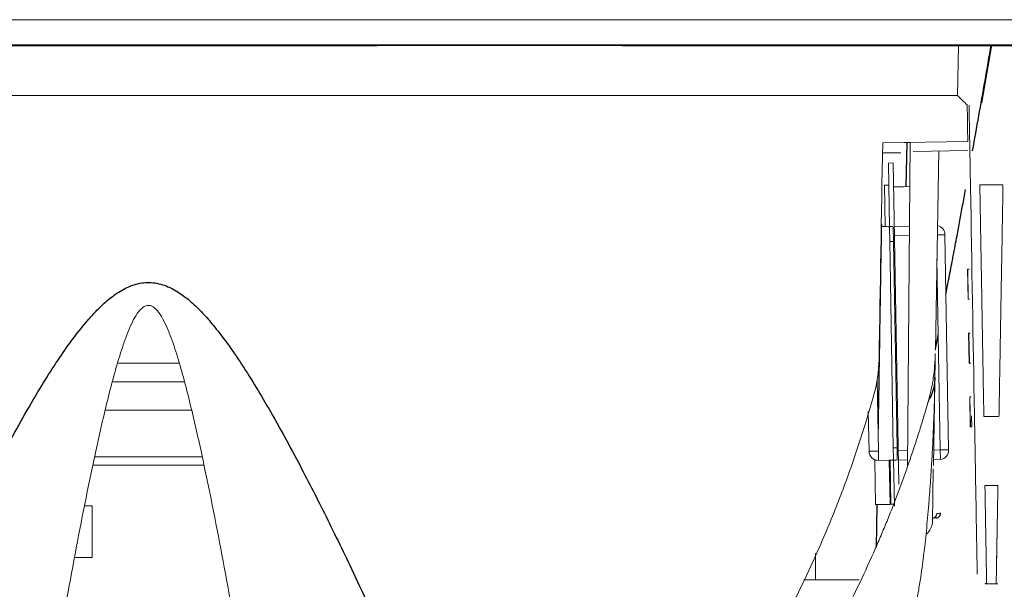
# Model space of a CAD drawing. Header units: millimetres. Extents: x 6 to 425, y 6 to 273.
# Tile 75 of 103: x 228.43 to 230.17, y 210.18 to 211.19. Entities that reach past the tile are written whole.
import ezdxf

# ---------------------------------------------------------------- set-up
doc = ezdxf.new("R2010")
doc.units = ezdxf.units.MM

msp = doc.modelspace()

# ---------------------------------------------------------------- linework, layer by layer
at = {"color": 144, "linetype": 'Continuous', "lineweight": 18}
for p, q in [((233.4449, 211.1884), (227.4449, 211.1884)), ((229.0605, 211.142), (228.3292, 211.142)), ((229.0605, 211.142), (229.0608, 211.1427)), ((229.0608, 211.1438), (229.0608, 211.1427)), ((229.4956, 211.1427), (229.0608, 211.1427)), ((229.4956, 211.1427), (229.4956, 211.1438)), ((229.4956, 211.1427), (229.4959, 211.142)), ((233.2272, 211.142), (229.4959, 211.142)), ((230.0917, 211.0538), (230.0932, 211.142)), ((230.1349, 211.0409), (230.1524, 211.1438)), ((230.0917, 211.0538), (227.4916, 211.0538)), ((230.0914, 211.0538), (227.4916, 211.0538)), ((229.9586, 210.9696), (230.1097, 210.9723)), ((230.0076, 210.9704), (229.9586, 210.9695)), ((230.0076, 210.9705), (230.0026, 210.3969)), ((229.9583, 210.9523), (229.9864, 210.9523)), ((229.9907, 210.9523), (229.9864, 210.9523)), ((230.11, 210.9563), (230.0125, 210.9546)), ((230.0521, 210.6015), (230.0583, 210.9554)), ((229.9687, 210.9339), (229.977, 210.9342)), ((229.9687, 210.9339), (229.9694, 210.8947)), ((229.977, 210.9342), (229.987, 210.3637)), ((229.9694, 210.8947), (229.9617, 210.8945)), ((229.963, 210.8212), (229.9617, 210.8945)), ((229.9707, 210.8192), (229.9694, 210.8947)), ((230.1722, 210.8953), (230.1311, 210.8953)), ((229.963, 210.8212), (229.956, 210.8211)), ((229.9665, 210.8213), (229.963, 210.8212)), ((229.9707, 210.8213), (229.9752, 210.8214)), ((229.979, 210.8215), (230.0063, 210.822)), ((229.9712, 210.7947), (229.9707, 210.8192)), ((229.9774, 210.8193), (229.9778, 210.7948)), ((230.0061, 210.8053), (229.9793, 210.8048)), ((230.0557, 210.8062), (230.0691, 210.8064)), ((230.0757, 210.4248), (230.0691, 210.8064)), ((229.9712, 210.7947), (229.9778, 210.7948)), ((229.9775, 210.4281), (229.9712, 210.7947)), ((229.9778, 210.7948), (229.9842, 210.4282)), ((230.055, 210.7636), (230.0609, 210.4245)), ((230.1092, 210.7454), (230.1096, 210.7454)), ((230.1092, 210.7454), (230.1102, 210.6921)), ((230.1096, 210.7454), (230.112, 210.7455)), ((230.1105, 210.6921), (230.1096, 210.7454)), ((230.1102, 210.6921), (230.1105, 210.6921)), ((230.1102, 210.6921), (230.1126, 210.6921)), ((230.1112, 210.6321), (230.1121, 210.5788)), ((230.1137, 210.6321), (230.1112, 210.6321)), ((230.1112, 210.6321), (230.1116, 210.6321)), ((230.1125, 210.5788), (230.1116, 210.6321)), ((230.052, 210.5956), (230.052, 210.5956)), ((228.7094, 210.5788), (228.601, 210.5788)), ((230.1149, 210.5788), (230.1125, 210.5788)), ((228.591, 210.5454), (228.719, 210.5454)), ((229.951, 210.4226), (229.9488, 210.5488)), ((230.0486, 210.3969), (230.0512, 210.5457)), ((230.1157, 210.5188), (230.1132, 210.5188)), ((230.1132, 210.5188), (230.1141, 210.4655)), ((230.1132, 210.5188), (230.1135, 210.5188)), ((230.1145, 210.4655), (230.1135, 210.5188)), ((228.5795, 210.4954), (228.7308, 210.4954)), ((229.9331, 210.4925), (229.9343, 210.4223)), ((230.1166, 210.4655), (230.1162, 210.4851)), ((230.1382, 210.4839), (230.1651, 210.4839)), ((230.1141, 210.4655), (230.1166, 210.4655)), ((230.1141, 210.4655), (230.1145, 210.4655)), ((229.951, 210.4226), (229.9343, 210.4223)), ((229.951, 210.4226), (229.9513, 210.4059)), ((229.9775, 210.4281), (229.9842, 210.4282)), ((229.9779, 210.4078), (229.9775, 210.4281)), ((229.9842, 210.4282), (229.9846, 210.4079)), ((229.986, 210.4232), (230.0028, 210.4235)), ((230.049, 210.4243), (230.0609, 210.4245)), ((230.0757, 210.4248), (230.0609, 210.4245)), ((230.0609, 210.4245), (230.0612, 210.4079)), ((228.5599, 210.4121), (228.75, 210.4121)), ((229.9446, 210.4058), (229.9702, 210.4063)), ((229.946, 210.3275), (229.9446, 210.4058)), ((229.9716, 210.3279), (229.9702, 210.4063)), ((229.9738, 210.4063), (229.9718, 210.4063)), ((229.9731, 210.328), (229.9718, 210.4063)), ((229.9738, 210.4063), (229.9825, 210.4065)), ((229.9779, 210.4064), (229.9794, 210.3246)), ((230.0027, 210.4068), (229.9863, 210.4066)), ((230.0612, 210.4079), (230.0488, 210.4076)), ((230.0468, 210.2952), (230.0485, 210.391)), ((230.1632, 210.3616), (230.1401, 210.3616)), ((228.555, 210.3254), (228.5424, 210.3254)), ((228.555, 210.2338), (228.555, 210.3254)), ((229.946, 210.3275), (229.9716, 210.3279)), ((229.9793, 210.3281), (229.9731, 210.328)), ((228.555, 210.2338), (228.5253, 210.2338)), ((229.8393, 210.1938), (229.8396, 210.2414)), ((229.8383, 210.1938), (229.8187, 210.1938)), ((229.9166, 210.1938), (229.8383, 210.1938)), ((230.1407, 210.1871), (230.1633, 210.1871))]:
    msp.add_line(p, q, dxfattribs=at)
at = {"color": 7, "linetype": 'Continuous', "lineweight": 25}
for p, q in [((227.4449, 211.1438), (239.4449, 211.1438)), ((229.4959, 211.1438), (229.4959, 211.142)), ((230.0015, 210.9703), (229.9997, 210.8919)), ((230.0513, 210.5815), (230.0503, 210.5721)), ((230.1121, 210.5788), (230.1125, 210.5788)), ((230.04, 210.5136), (230.0392, 210.5097)), ((230.0399, 210.5111), (230.0392, 210.5097)), ((230.04, 210.5113), (230.0399, 210.5111)), ((229.9702, 210.4063), (229.9718, 210.4063)), ((229.9481, 210.3275), (229.9468, 210.2513))]:
    msp.add_line(p, q, dxfattribs=at)
at = {"color": 144, "linetype": 'Continuous', "lineweight": 18, "flags": 128}
msp.add_lwpolyline([(229.9778, 210.8917), (229.9956, 210.8918), (230.0069, 210.892)], dxfattribs=at)
at = {"color": 144, "linetype": 'Continuous', "lineweight": 18}
for centre, radius, start, end in [((230.053, 210.8069), 0.0161, 358.2238, 79.297), ((229.9203, 210.5539), 0.131, 358.506, 359), ((229.951, 210.4226), 0.0167, 181, 271), ((230.0599, 210.4236), 0.0158, 274.4992, 4.1164), ((228.6622, 119.5925), 90.8052, 89.942453, 90.066644), ((230.0462, 210.3119), 0.00833, 272.0183, 359.1224), ((230.0178, 210.2979), 0.0291, 309.8683, 354.7878)]:
    msp.add_arc(centre, radius, start, end, dxfattribs=at)
at = {"color": 7, "linetype": 'Continuous', "lineweight": 25}
for points, knots in [([(228.617, 205.7259), (228.6174, 205.6979), (228.6187, 205.6104), (228.628, 205.4779), (228.6419, 205.3349), (228.6573, 205.2189), (228.672, 205.1274), (228.6858, 205.0527), (228.7068, 204.9496), (228.7411, 204.8081), (228.785, 204.6646), (228.8241, 204.555), (228.852, 204.4832), (228.8788, 204.4193), (228.9057, 204.3594), (228.9361, 204.2957), (228.9731, 204.2236), (229.016, 204.1465), (229.0597, 204.0742), (229.1006, 204.0113), (229.1407, 203.9531), (229.1847, 203.8931), (229.2353, 203.8286), (229.2869, 203.7673), (229.333, 203.7162), (229.3685, 203.6787), (229.3994, 203.6472), (229.4323, 203.6148), (229.4736, 203.5758), (229.5266, 203.5282), (229.5867, 203.4777), (229.6489, 203.429), (229.7092, 203.3845), (229.7736, 203.3398), (229.8494, 203.2908), (229.9293, 203.2432), (230.0071, 203.2005), (230.0805, 203.1629), (230.1598, 203.1252), (230.2465, 203.0872), (230.3332, 203.0525), (230.4163, 203.022), (230.5025, 202.9928), (230.6001, 202.9628), (230.7057, 202.9339), (230.8085, 202.9091), (230.908, 202.8877), (231.0036, 202.8696), (231.1002, 202.8536), (231.1919, 202.8404), (231.2856, 202.8288), (231.382, 202.8187), (231.4858, 202.8099), (231.6015, 202.8024), (231.734, 202.7966), (231.879, 202.7938), (232.0352, 202.7943), (232.1992, 202.7986), (232.3722, 202.8071), (232.5462, 202.8194), (232.7119, 202.8344), (232.864, 202.8509), (232.9942, 202.8668), (233.1037, 202.8815), (233.1974, 202.895), (233.284, 202.9081), (233.3672, 202.9213), (233.4476, 202.9346), (233.5336, 202.9494), (233.6336, 202.9674), (233.7565, 202.9905), (233.9016, 203.0193), (234.0608, 203.0527), (234.2731, 203.0997), (234.5255, 203.1594), (234.7885, 203.2263), (235.0066, 203.2847), (235.1799, 203.3327), (235.3338, 203.3766), (235.4667, 203.4155), (235.5772, 203.4484), (235.6817, 203.48), (235.7969, 203.5154), (235.9401, 203.5601), (236.1038, 203.6124), (236.2779, 203.6692), (236.4524, 203.7273), (236.6454, 203.7928), (236.8564, 203.8659), (237.0848, 203.9469), (237.3033, 204.0259), (237.5032, 204.0994), (237.6783, 204.1648), (237.8273, 204.2211), (237.9578, 204.2709), (238.0885, 204.3212), (238.2391, 204.3796), (238.4077, 204.4457), (238.5902, 204.518), (238.7754, 204.5922), (238.9676, 204.6699), (239.1583, 204.7477), (239.3448, 204.8245), (239.5673, 204.9168), (239.8238, 205.0242), (240.1133, 205.1467), (240.3961, 205.2674), (240.678, 205.3886), (240.9639, 205.512), (241.2202, 205.6231), (241.4448, 205.7206), (241.6378, 205.8043), (241.8301, 205.8876), (242.0201, 205.9695), (242.2067, 206.0496), (242.3907, 206.1282), (242.5714, 206.2051), (242.7468, 206.2794), (242.9419, 206.3617), (243.1452, 206.4471), (243.3478, 206.5317), (243.5275, 206.6064), (243.6905, 206.674), (243.8373, 206.7347), (243.9687, 206.7889), (244.083, 206.8362), (244.1823, 206.8772), (244.2682, 206.9127), (244.3445, 206.9443), (244.435, 206.982), (244.5375, 207.0249), (244.6471, 207.0714), (244.7381, 207.1108), (244.814, 207.1444), (244.8758, 207.1726), (244.9307, 207.1985), (244.973, 207.2193), (245.0055, 207.2358), (245.0301, 207.2488), (245.0527, 207.2612), (245.0741, 207.2733), (245.0912, 207.2833), (245.112, 207.296), (245.1344, 207.3104), (245.1614, 207.3289), (245.1922, 207.3518), (245.2259, 207.3796), (245.2614, 207.4126), (245.2924, 207.4457), (245.3183, 207.4773), (245.3393, 207.5063), (245.3584, 207.5359), (245.3759, 207.5669), (245.3943, 207.6043), (245.4126, 207.65), (245.4259, 207.6942), (245.4351, 207.7349), (245.4408, 207.7706), (245.4438, 207.8009), (245.4451, 207.8261), (245.4455, 207.848), (245.4449, 207.878), (245.442, 207.9168), (245.4354, 207.9583), (245.4282, 207.9904), (245.4209, 208.0175), (245.4106, 208.0494), (245.3952, 208.0886), (245.3795, 208.1209), (245.3658, 208.1454), (245.3588, 208.1573), (245.3508, 208.1701), (245.3402, 208.1861), (245.3264, 208.2055), (245.307, 208.2304), (245.2817, 208.2589), (245.2552, 208.2851), (245.229, 208.3083), (245.2036, 208.3283), (245.1686, 208.3532), (245.1316, 208.3753), (245.0949, 208.3941), (245.0534, 208.4125), (245.0132, 208.4275), (244.9759, 208.4394), (244.943, 208.4485), (244.9156, 208.4552), (244.8946, 208.4598), (244.8803, 208.4627), (244.8638, 208.4659), (244.8446, 208.4694), (244.8221, 208.4733), (244.798, 208.4771), (244.7722, 208.481), (244.7447, 208.4849), (244.7152, 208.4889), (244.6837, 208.493), (244.6498, 208.4974), (244.613, 208.502), (244.5732, 208.507), (244.531, 208.5124), (244.4872, 208.5181), (244.443, 208.524), (244.3988, 208.5301), (244.355, 208.5365), (244.3093, 208.5434), (244.2621, 208.5508), (244.2136, 208.5589), (244.1665, 208.5671), (244.121, 208.5754), (244.0774, 208.5838), (244.0365, 208.592), (243.9985, 208.5999), (243.9633, 208.6075), (243.9302, 208.615), (243.8992, 208.6221), (243.8487, 208.6342), (243.7773, 208.6522), (243.7079, 208.6715), (243.6625, 208.6847), (243.6416, 208.691), (243.6206, 208.6974), (243.5997, 208.7039), (243.5781, 208.7107), (243.5552, 208.7181), (243.5301, 208.7265), (243.5021, 208.7359), (243.4714, 208.7466), (243.4379, 208.7586), (243.4017, 208.772), (243.3642, 208.7863), (243.3269, 208.8011), (243.2871, 208.8174), (243.2455, 208.835), (243.2027, 208.8539), (243.1634, 208.8718), (243.1247, 208.8901), (243.0857, 208.9092), (243.0458, 208.9294), (243.007, 208.9497), (242.9694, 208.9701), (242.9319, 208.991), (242.8981, 209.0105), (242.8672, 209.0289), (242.8392, 209.0459), (242.8103, 209.064), (242.78, 209.0834), (242.7477, 209.1046), (242.7124, 209.1286), (242.6768, 209.1535), (242.6412, 209.1793), (242.6062, 209.2054), (242.5692, 209.2339), (242.5305, 209.2648), (242.4921, 209.2966), (242.4555, 209.328), (242.4217, 209.3579), (242.3904, 209.3865), (242.3566, 209.4184), (242.3188, 209.4552), (242.2761, 209.4986), (242.2324, 209.5449), (242.1884, 209.5937), (242.145, 209.6442), (242.1035, 209.6946), (242.0646, 209.7441), (242.0284, 209.7922), (241.9939, 209.8398), (241.9598, 209.8889), (241.9249, 209.9413), (241.8913, 209.994), (241.8585, 210.0476), (241.8269, 210.1016), (241.795, 210.1585), (241.7638, 210.2169), (241.734, 210.2751), (241.7048, 210.335), (241.6777, 210.393), (241.652, 210.4508), (241.6279, 210.5073), (241.6036, 210.5666), (241.5807, 210.6256), (241.5601, 210.6808), (241.5419, 210.7318), (241.5227, 210.7874), (241.5011, 210.8532), (241.4759, 210.9344), (241.4493, 211.0264), (241.4184, 211.1433), (241.3906, 211.2563), (241.3733, 211.3428), (241.3677, 211.3706)], [0, 0, 0, 0, 0.001269, 0.003957, 0.006261, 0.008182, 0.009721, 0.010901, 0.012006, 0.015068, 0.018421, 0.019947, 0.021359, 0.022632, 0.023765, 0.024997, 0.026559, 0.028335, 0.030046, 0.031452, 0.032705, 0.034156, 0.035819, 0.037568, 0.038971, 0.039989, 0.040699, 0.041638, 0.04281, 0.044198, 0.046079, 0.047702, 0.049111, 0.050724, 0.05263, 0.054841, 0.056624, 0.058244, 0.060083, 0.06225, 0.064335, 0.066084, 0.0679, 0.070155, 0.072662, 0.074924, 0.076921, 0.079185, 0.081122, 0.083135, 0.085054, 0.087089, 0.08924, 0.09158, 0.094314, 0.097455, 0.100473, 0.103793, 0.107286, 0.110742, 0.114066, 0.11701, 0.119559, 0.12155, 0.123258, 0.124882, 0.126443, 0.12794, 0.129387, 0.131237, 0.133506, 0.13619, 0.139215, 0.142182, 0.147658, 0.152672, 0.155971, 0.158955, 0.161559, 0.163789, 0.165651, 0.167097, 0.169007, 0.171373, 0.174163, 0.177014, 0.179801, 0.182525, 0.186167, 0.189689, 0.19308, 0.196129, 0.198679, 0.200859, 0.202681, 0.204368, 0.206522, 0.209158, 0.211548, 0.214193, 0.21685, 0.219417, 0.221896, 0.224289, 0.228175, 0.231832, 0.235299, 0.238764, 0.242263, 0.245804, 0.248199, 0.250633, 0.253122, 0.255684, 0.258344, 0.261127, 0.264062, 0.267175, 0.270396, 0.275281, 0.280215, 0.285167, 0.2901, 0.295332, 0.300439, 0.305367, 0.310068, 0.314495, 0.318626, 0.322766, 0.330672, 0.338989, 0.347713, 0.354522, 0.361546, 0.368415, 0.374921, 0.378807, 0.382526, 0.386071, 0.389434, 0.392651, 0.39491, 0.397524, 0.400499, 0.403845, 0.407569, 0.411679, 0.416186, 0.419325, 0.422121, 0.424568, 0.426662, 0.428399, 0.430768, 0.432851, 0.434652, 0.43644, 0.437818, 0.438799, 0.439641, 0.440448, 0.442305, 0.443934, 0.444663, 0.445353, 0.446325, 0.447693, 0.449468, 0.449875, 0.450299, 0.45074, 0.451233, 0.452011, 0.453719, 0.455618, 0.457536, 0.459472, 0.461428, 0.463403, 0.468136, 0.472818, 0.478022, 0.482812, 0.487179, 0.491382, 0.495083, 0.498277, 0.501076, 0.503986, 0.508445, 0.513256, 0.518423, 0.52395, 0.529842, 0.535985, 0.542487, 0.549349, 0.556574, 0.564323, 0.572416, 0.580406, 0.588157, 0.595663, 0.60292, 0.609923, 0.617768, 0.625259, 0.63239, 0.639159, 0.645563, 0.6516, 0.656954, 0.661981, 0.666678, 0.671046, 0.675164, 0.688128, 0.700942, 0.703797, 0.706643, 0.709481, 0.71231, 0.715132, 0.718165, 0.721575, 0.725359, 0.729517, 0.734044, 0.738938, 0.744103, 0.749066, 0.753765, 0.759795, 0.765332, 0.770379, 0.774942, 0.780182, 0.785263, 0.790185, 0.79495, 0.799589, 0.804437, 0.80787, 0.811435, 0.815131, 0.818956, 0.823005, 0.827479, 0.832375, 0.836504, 0.840881, 0.845502, 0.850358, 0.855258, 0.859766, 0.86397, 0.867873, 0.871523, 0.876758, 0.882093, 0.887521, 0.893035, 0.898419, 0.903615, 0.908447, 0.912927, 0.917179, 0.921422, 0.925669, 0.930188, 0.933995, 0.938017, 0.94216, 0.946132, 0.949914, 0.953531, 0.957372, 0.960329, 0.963457, 0.966727, 0.96979, 0.972532, 0.974967, 0.97716, 0.980375, 0.983898, 0.98769, 0.991698, 0.997331, 1, 1, 1, 1]), ([(230.1182, 210.9556), (230.1257, 210.997), (230.137, 211.0596), (230.1476, 211.1225), (230.1513, 211.1438)], [0, 0, 0, 0, 0.660212, 1, 1, 1, 1]), ([(230.0709, 210.7004), (230.0725, 210.7088), (230.0762, 210.7283), (230.0805, 210.7513), (230.0855, 210.7777), (230.0917, 210.8108), (230.099, 210.85), (230.104, 210.8775), (230.1057, 210.887)], [0, 0, 0, 0, 0.137534, 0.316622, 0.371999, 0.562491, 0.849079, 1, 1, 1, 1]), ([(229.9562, 210.8245), (229.9555, 210.7816), (229.9538, 210.68), (229.9519, 210.5588), (229.9506, 210.4828), (229.9503, 210.4623)], [0, 0, 0, 0, 0.347707, 0.824051, 1, 1, 1, 1]), ([(228.2076, 210.0229), (228.2124, 210.0338), (228.222, 210.0554), (228.2365, 210.0878), (228.251, 210.1199), (228.2656, 210.1516), (228.2802, 210.1831), (228.3058, 210.2372), (228.3416, 210.3111), (228.3917, 210.4089), (228.4423, 210.5011), (228.487, 210.5741), (228.5219, 210.6237), (228.5441, 210.6516), (228.5651, 210.6744), (228.5834, 210.6916), (228.6054, 210.7076), (228.6294, 210.7192), (228.6567, 210.7234), (228.6838, 210.718), (228.7075, 210.7058), (228.729, 210.6895), (228.749, 210.6704), (228.7688, 210.6479), (228.7909, 210.6198), (228.8242, 210.5722), (228.8691, 210.4986), (228.9193, 210.4069), (228.969, 210.3097), (229.0097, 210.2258), (229.0448, 210.1509), (229.0739, 210.0873), (229.0928, 210.0445), (229.1023, 210.0229)], [0, 0, 0, 0, 0.0212916, 0.0424125, 0.0633634, 0.0841449, 0.1047577, 0.1252024, 0.1904639, 0.250395, 0.319297, 0.3755922, 0.400588, 0.4255054, 0.4379768, 0.4548258, 0.4694426, 0.485239, 0.5009915, 0.5167551, 0.5325018, 0.5471005, 0.5639009, 0.5806517, 0.5995744, 0.6264143, 0.6824851, 0.7508828, 0.8104827, 0.8753139, 0.9162066, 0.957767, 1, 1, 1, 1]), ([(230.0522, 210.6035), (230.0538, 210.6116), (230.0555, 210.6203), (230.0572, 210.6291), (230.0573, 210.6297)], [0, 0, 0, 0, 0.9375343, 1, 1, 1, 1]), ([(230.0512, 210.5504), (230.0513, 210.5508), (230.0513, 210.5515), (230.0513, 210.5522), (230.0513, 210.5527), (230.0513, 210.5529), (230.0513, 210.553), (230.0513, 210.5527), (230.0512, 210.5522), (230.0512, 210.5512), (230.0511, 210.5497), (230.051, 210.5477), (230.0507, 210.5449), (230.0503, 210.5418), (230.0497, 210.538), (230.0488, 210.5341), (230.0478, 210.5303), (230.0467, 210.5265), (230.0453, 210.5228), (230.0438, 210.5192), (230.0424, 210.5161), (230.0417, 210.5146), (230.0414, 210.5139)], [0, 0, 0, 0, 0.002645, 0.005211, 0.007893, 0.011316, 0.015683, 0.022281, 0.031308, 0.043292, 0.062565, 0.097409, 0.125082, 0.185058, 0.250095, 0.345055, 0.428384, 0.500101, 0.618984, 0.750014, 0.876952, 1, 1, 1, 1]), ([(230.0533, 210.3038), (230.0543, 210.304), (230.0564, 210.3043), (230.0591, 210.3062), (230.061, 210.3089), (230.0612, 210.311), (230.0614, 210.3121)], [0, 0, 0, 0, 0.240851, 0.500143, 0.759346, 1, 1, 1, 1])]:
    msp.add_open_spline(points, degree=3, knots=knots, dxfattribs=at)
at = {"color": 144, "linetype": 'Continuous', "lineweight": 18}
for points in [[(230.1086, 211.0371), (230.1029, 211.0427), (230.0971, 211.0482), (230.0914, 211.0538)], [(230.1097, 210.9723), (230.1094, 210.9939), (230.109, 211.0155), (230.1086, 211.0371)], [(230.1131, 210.971), (230.1127, 210.9929), (230.1123, 211.0149), (230.1119, 211.0368)], [(229.9521, 210.5844), (229.9542, 210.7123), (229.9564, 210.8408), (229.9586, 210.9696)], [(230.1215, 210.4875), (230.1192, 210.6198), (230.1169, 210.7546), (230.1145, 210.8899)], [(229.9774, 210.8193), (229.9774, 210.82), (229.9766, 210.8208), (229.9752, 210.8214)], [(229.9521, 210.5844), (229.9517, 210.5636), (229.9487, 210.5431), (229.9431, 210.523)], [(229.9825, 210.4065), (229.9838, 210.4069), (229.9846, 210.4075), (229.9846, 210.4079)], [(230.0614, 210.3121), (230.0614, 210.3121), (230.0591, 210.312), (230.0545, 210.3118)]]:
    msp.add_open_spline(points, degree=3, dxfattribs=at)
for points, knots in [([(230.1134, 210.9554), (230.1134, 210.9555), (230.1134, 210.9555), (230.1134, 210.9559), (230.1133, 210.9566), (230.1133, 210.9579), (230.1133, 210.9598), (230.1133, 210.9621), (230.1132, 210.9648), (230.1132, 210.9678), (230.1131, 210.9699), (230.1131, 210.971)], [0, 0, 0, 0, 0.0830498, 0.1661749, 0.2505532, 0.3744133, 0.4999413, 0.6231578, 0.7496454, 0.8747632, 1, 1, 1, 1]), ([(230.1145, 210.8899), (230.1144, 210.8941), (230.1143, 210.9023), (230.1141, 210.9144), (230.1139, 210.9257), (230.1137, 210.9358), (230.1136, 210.9441), (230.1135, 210.9498), (230.1134, 210.9532), (230.1134, 210.9551), (230.1134, 210.9553), (230.1134, 210.9554)], [0, 0, 0, 0, 0.125428, 0.250775, 0.380125, 0.499956, 0.626578, 0.749885, 0.834069, 0.916973, 1, 1, 1, 1]), ([(230.1311, 210.8953), (230.1312, 210.8848), (230.1316, 210.8642), (230.1321, 210.8335), (230.1327, 210.8033), (230.1332, 210.7737), (230.1337, 210.7447), (230.1342, 210.7161), (230.1347, 210.6882), (230.1351, 210.6608), (230.1356, 210.6339), (230.1361, 210.6076), (230.1365, 210.5818), (230.1369, 210.5565), (230.1374, 210.5319), (230.1378, 210.5077), (230.1381, 210.4918), (230.1382, 210.4839)], [0, 0, 0, 0, 0.0752293, 0.1492353, 0.2220181, 0.2935777, 0.363914, 0.4330271, 0.500917, 0.5675837, 0.6330271, 0.6972474, 0.7602443, 0.8220181, 0.8825686, 0.9418959, 1, 1, 1, 1]), ([(230.1651, 210.4839), (230.1653, 210.4938), (230.1656, 210.5138), (230.1661, 210.5442), (230.1667, 210.5755), (230.1672, 210.6076), (230.1678, 210.6406), (230.1684, 210.6745), (230.169, 210.7092), (230.1696, 210.7448), (230.1703, 210.7812), (230.1709, 210.8184), (230.1716, 210.8565), (230.172, 210.8823), (230.1722, 210.8953)], [0, 0, 0, 0, 0.072821, 0.147554, 0.224198, 0.302753, 0.383219, 0.465597, 0.549886, 0.636086, 0.724198, 0.814221, 0.906155, 1, 1, 1, 1]), ([(229.9707, 210.8192), (229.9707, 210.8196), (229.9703, 210.82), (229.9689, 210.8207), (229.9678, 210.8211), (229.9665, 210.8213)], [0, 0, 0, 0, 0.5, 0.5, 1, 1, 1, 1]), ([(228.4868, 210.0268), (228.4969, 210.0866), (228.5075, 210.1464), (228.5295, 210.2655), (228.541, 210.3249), (228.5594, 210.413), (228.5658, 210.4422), (228.5791, 210.4999), (228.5861, 210.5285), (228.5974, 210.5699), (228.6014, 210.5835), (228.6097, 210.6099), (228.6141, 210.6227), (228.6239, 210.6467), (228.6292, 210.658), (228.6383, 210.6712), (228.6416, 210.6749), (228.6485, 210.68), (228.6521, 210.6813), (228.6593, 210.681), (228.6628, 210.6793), (228.6696, 210.6736), (228.6728, 210.6696), (228.6788, 210.6606), (228.6816, 210.6554), (228.6869, 210.6444), (228.6895, 210.6385), (228.6967, 210.6204), (228.701, 210.6076), (228.7093, 210.5811), (228.7133, 210.5674), (228.7246, 210.5257), (228.7315, 210.4973), (228.7447, 210.4398), (228.751, 210.4108), (228.7693, 210.3233), (228.7807, 210.2643), (228.8026, 210.1459), (228.8131, 210.0863), (228.8232, 210.0268)], [0, 0, 0, 0, 0.125, 0.125, 0.25, 0.25, 0.3125, 0.3125, 0.375, 0.375, 0.40625, 0.40625, 0.4375, 0.4375, 0.46875, 0.46875, 0.484375, 0.484375, 0.5, 0.5, 0.515625, 0.515625, 0.53125, 0.53125, 0.546875, 0.546875, 0.5625, 0.5625, 0.59375, 0.59375, 0.625, 0.625, 0.6875, 0.6875, 0.75, 0.75, 0.875, 0.875, 1, 1, 1, 1]), ([(230.052, 210.5956), (230.052, 210.5925), (230.0518, 210.586), (230.0511, 210.5756), (230.0501, 210.5643), (230.0485, 210.5519), (230.0462, 210.5386), (230.0432, 210.5244), (230.0406, 210.5147), (230.0392, 210.5097)], [0, 0, 0, 0, 0.10668, 0.225497, 0.356443, 0.499478, 0.654518, 0.821426, 1, 1, 1, 1]), ([(230.0518, 210.5839), (230.0518, 210.5813), (230.0517, 210.5769), (230.0515, 210.5656), (230.0514, 210.56), (230.0514, 210.557), (230.0513, 210.556), (230.0513, 210.553), (230.0513, 210.5516)], [0, 0, 0, 0, 0.441226, 0.754378, 0.892203, 0.952843, 0.976652, 1, 1, 1, 1]), ([(230.0338, 210.2583), (230.0346, 210.2658), (230.0362, 210.281), (230.0384, 210.3043), (230.0404, 210.3282), (230.0424, 210.3529), (230.0442, 210.3783), (230.0459, 210.4068), (230.0477, 210.4399), (230.0493, 210.4765), (230.0503, 210.5079), (230.0508, 210.5293), (230.051, 210.54), (230.0511, 210.5453), (230.0512, 210.548), (230.0512, 210.5494), (230.0512, 210.5501), (230.0512, 210.5504)], [0, 0, 0, 0, 0.077546, 0.157373, 0.239502, 0.323955, 0.410753, 0.499914, 0.616521, 0.749945, 0.874965, 0.937474, 0.968728, 0.984336, 0.99217, 0.996278, 1, 1, 1, 1]), ([(229.7287, 210.0229), (229.7342, 210.0328), (229.7425, 210.0475), (229.7536, 210.0672), (229.7702, 210.0968), (229.7943, 210.1417), (229.8243, 210.2027), (229.8492, 210.258), (229.8697, 210.3069), (229.8863, 210.3494), (229.9019, 210.3922), (229.9166, 210.4354), (229.9305, 210.479), (229.9389, 210.5083), (229.9431, 210.523)], [0, 0, 0, 0, 0.062527, 0.093791, 0.125053, 0.250041, 0.375205, 0.500066, 0.583469, 0.666788, 0.750062, 0.83333, 0.91663, 1, 1, 1, 1]), ([(230.0392, 210.5097), (230.0368, 210.5014), (230.032, 210.4847), (230.0243, 210.4597), (230.0162, 210.4346), (230.0078, 210.4094), (229.999, 210.3841), (229.9898, 210.3588), (229.9802, 210.3334), (229.9702, 210.3079), (229.9597, 210.2823), (229.9438, 210.2449), (229.9216, 210.1957), (229.894, 210.1396), (229.8689, 210.0922), (229.8518, 210.0617), (229.8414, 210.0435), (229.8347, 210.0319), (229.83, 210.0237), (229.8271, 210.0187)], [0, 0, 0, 0, 0.048181, 0.09674, 0.145687, 0.195028, 0.244772, 0.29493, 0.34551, 0.396522, 0.447978, 0.499888, 0.623934, 0.749913, 0.84992, 0.924954, 0.946396, 0.967838, 1, 1, 1, 1]), ([(230.1235, 210.3774), (230.1234, 210.3806), (230.1233, 210.3856), (230.1231, 210.3991), (230.1229, 210.4076), (230.1226, 210.4273), (230.1224, 210.4386), (230.122, 210.4624), (230.1218, 210.475), (230.1215, 210.4875)], [0, 0, 0, 0, 0.25, 0.25, 0.5, 0.5, 0.75, 0.75, 1, 1, 1, 1]), ([(229.9738, 210.4063), (229.975, 210.4065), (229.9761, 210.4067), (229.9775, 210.4073), (229.9779, 210.4076), (229.9779, 210.4078)], [0, 0, 0, 0, 0.5, 0.5, 1, 1, 1, 1]), ([(230.1265, 210.2039), (230.1264, 210.2066), (230.1262, 210.2224), (230.1251, 210.2805), (230.1244, 210.3227), (230.1235, 210.3774)], [0, 0, 0, 0, 0.5, 0.5, 1, 1, 1, 1]), ([(230.1401, 210.3616), (230.1402, 210.358), (230.1403, 210.3509), (230.1405, 210.3407), (230.1407, 210.3308), (230.1408, 210.3213), (230.141, 210.312), (230.1411, 210.3031), (230.1413, 210.2945), (230.1414, 210.2863), (230.1416, 210.2784), (230.1417, 210.2708), (230.1418, 210.2635), (230.1419, 210.2566), (230.1421, 210.25), (230.1422, 210.2437), (230.1423, 210.2378), (230.1424, 210.2322), (230.1425, 210.2269), (230.1425, 210.2219), (230.1426, 210.2173), (230.1427, 210.213), (230.1428, 210.209), (230.1428, 210.2054), (230.1429, 210.2021), (230.1429, 210.1991), (230.143, 210.1965), (230.143, 210.1941), (230.1431, 210.1921), (230.1431, 210.1905), (230.1431, 210.1892), (230.1431, 210.1881), (230.1431, 210.1877), (230.1431, 210.1875)], [0, 0, 0, 0, 0.032425, 0.06484, 0.097243, 0.129635, 0.162015, 0.194385, 0.226743, 0.259091, 0.291427, 0.323752, 0.356065, 0.388368, 0.42066, 0.45294, 0.485209, 0.517467, 0.549714, 0.58195, 0.614174, 0.646388, 0.67859, 0.710781, 0.742961, 0.77513, 0.807288, 0.839434, 0.87157, 0.903694, 0.935807, 0.967909, 1, 1, 1, 1]), ([(230.1601, 210.1871), (230.1601, 210.1871), (230.1601, 210.1872), (230.1602, 210.1878), (230.1602, 210.1887), (230.1602, 210.1899), (230.1602, 210.1916), (230.1603, 210.1936), (230.1603, 210.1959), (230.1603, 210.1986), (230.1604, 210.2017), (230.1605, 210.2052), (230.1605, 210.209), (230.1606, 210.2131), (230.1607, 210.2177), (230.1608, 210.2226), (230.1609, 210.2278), (230.161, 210.2335), (230.1611, 210.2395), (230.1612, 210.2458), (230.1613, 210.2525), (230.1614, 210.2596), (230.1615, 210.2671), (230.1617, 210.2749), (230.1618, 210.283), (230.162, 210.2916), (230.1621, 210.3005), (230.1623, 210.3097), (230.1624, 210.3194), (230.1626, 210.3294), (230.1628, 210.3397), (230.163, 210.3504), (230.1631, 210.3578), (230.1632, 210.3616)], [0, 0, 0, 0, 0.0320905, 0.0641922, 0.0963051, 0.1284291, 0.1605643, 0.1927107, 0.2248682, 0.2570369, 0.2892167, 0.3214077, 0.3536099, 0.3858233, 0.4180478, 0.4502835, 0.4825304, 0.5147884, 0.5470576, 0.579338, 0.6116296, 0.6439323, 0.6762462, 0.7085713, 0.7409075, 0.773255, 0.8056136, 0.8379834, 0.8703643, 0.9027565, 0.9351598, 0.9675743, 1, 1, 1, 1]), ([(230.1627, 210.3344), (230.1626, 210.331), (230.1625, 210.3243), (230.1624, 210.3147), (230.1622, 210.3054), (230.162, 210.2965), (230.1619, 210.2879), (230.1618, 210.2797), (230.1616, 210.2718), (230.1615, 210.2643), (230.1614, 210.2571), (230.1612, 210.2502), (230.1611, 210.2438), (230.161, 210.2376), (230.1609, 210.2318), (230.1608, 210.2264), (230.1607, 210.2213), (230.1607, 210.2166), (230.1606, 210.2122), (230.1605, 210.2082), (230.1604, 210.2045), (230.1604, 210.2012), (230.1603, 210.1982), (230.1603, 210.1956), (230.1603, 210.1933), (230.1602, 210.1914), (230.1602, 210.1898), (230.1602, 210.1886), (230.1602, 210.1878), (230.1601, 210.1872), (230.1601, 210.1871), (230.1601, 210.1871)], [0, 0, 0, 0, 0.034633, 0.069256, 0.103868, 0.138469, 0.173059, 0.207639, 0.242208, 0.276766, 0.311313, 0.34585, 0.380375, 0.41489, 0.449395, 0.483888, 0.518371, 0.552843, 0.587304, 0.621755, 0.656194, 0.690623, 0.725041, 0.759449, 0.793846, 0.828232, 0.862607, 0.896971, 0.931325, 0.965668, 1, 1, 1, 1]), ([(230.0525, 210.3038), (230.0528, 210.3038), (230.0551, 210.3039), (230.0505, 210.3037), (230.0465, 210.3036)], [0, 0, 0, 0, 0.119959, 1, 1, 1, 1]), ([(229.9879, 210.0227), (229.9882, 210.024), (229.9893, 210.0281), (229.9916, 210.0364), (229.9949, 210.0488), (229.9992, 210.0654), (230.0042, 210.0863), (230.01, 210.1115), (230.0161, 210.1409), (230.0216, 210.1705), (230.026, 210.1976), (230.0293, 210.2202), (230.0318, 210.24), (230.0332, 210.2525), (230.0338, 210.2583)], [0, 0, 0, 0, 0.017514, 0.052947, 0.106319, 0.17766, 0.267018, 0.374474, 0.500143, 0.642231, 0.74988, 0.843198, 0.926581, 1, 1, 1, 1]), ([(230.1431, 210.1875), (230.1427, 210.1874), (230.1418, 210.1872), (230.1411, 210.1871), (230.1407, 210.1871)], [0, 0, 0, 0, 0.500053, 1, 1, 1, 1])]:
    msp.add_open_spline(points, degree=3, knots=knots, dxfattribs=at)

doc.saveas('drawing.dxf')
